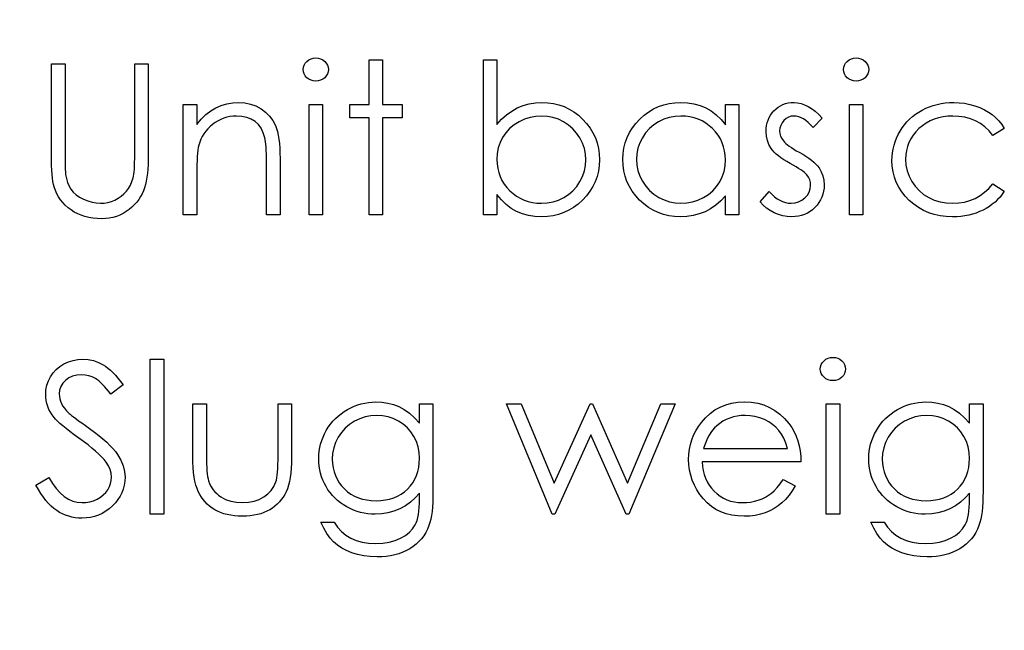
# Model space of a CAD drawing. Header units: inches. Extents: x 0.1 to 87.3, y 0.1 to 33.9.
# Tile 124 of 164: x 31.885 to 32.496, y 24.189 to 24.568. Entities that reach past the tile are written whole.
import ezdxf

# ---------------------------------------------------------------- set-up
doc = ezdxf.new("R2010")
doc.units = ezdxf.units.IN
doc.header["$MEASUREMENT"] = 0
doc.layers.add('DIMENSIONS', color=171, linetype='Continuous')
doc.styles.add('SLDTEXTSTYLE0', font='TXT', dxfattribs={"width": 0.75})
doc.dimstyles.new('SLDDIMSTYLE0', dxfattribs={"dimtxt": 0.125, "dimasz": 0.13, "dimexe": 0, "dimexo": 0.0625, "dimgap": 0.03125, "dimtad": 0, "dimtih": 1, "dimtoh": 1, "dimdec": 4, "dimlfac": 1.333333, "dimrnd": 1e-09, "dimzin": 4, "dimdsep": 46, "dimtxsty": 'SLDTEXTSTYLE0', "dimsah": 1, "dimcen": 0.09, "dimadec": 0, "dimazin": 1, "dimtfac": 1, "dimtdec": 4, "dimtofl": 0, "dimtmove": 0, "dimatfit": 3, "dimfxl": 1, "dimfrac": 2, "dimtolj": 1, "dimtzin": 12, "dimarcsym": 0})

# ---------------------------------------------------------------- blocks, each defined once
blk = doc.blocks.new('_D')
at = {"layer": 'DIMENSIONS'}
for p, q in [((31.75748, 27.92628), (31.50748, 27.92628)), ((31.50748, 27.92628), (31.50748, 27.32736)), ((31.50748, 22.25736), (31.50748, 27.32736))]:
    blk.add_line(p, q, dxfattribs=at)
for points in [[(31.50748, 27.32736), (31.48748, 27.19736), (31.52748, 27.19736)], [(31.50748, 22.25736), (31.52748, 22.38736), (31.48748, 22.38736)]]:
    blk.add_solid(points, dxfattribs=at)
at = {"layer": 'DIMENSIONS', "char_height": 0.125, "attachment_point": 1, "style": 'SLDTEXTSTYLE0'}
for s, insert in [('6.7600', (31.75748, 28.08741)), ('COIL', (31.81407, 27.88897))]:
    blk.add_mtext(s, dxfattribs=dict(at, insert=insert))

msp = doc.modelspace()

# ---------------------------------------------------------------- linework, layer by layer
at = {"color": 7, "linetype": 'Continuous', "flags": 128}
for points in [[(32.068479, 24.544307), (32.070038, 24.544176), (32.071484, 24.543781), (32.072817, 24.543105), (32.074019, 24.542185), (32.075033, 24.541077), (32.075747, 24.539837), (32.076179, 24.538504), (32.076329, 24.537058), (32.076329, 24.537058), (32.076179, 24.535649), (32.075747, 24.534335), (32.075033, 24.533114), (32.074019, 24.532006), (32.072817, 24.531086), (32.071484, 24.53041), (32.070038, 24.530015), (32.068479, 24.529884), (32.068479, 24.529884), (32.066939, 24.530015), (32.065531, 24.53041), (32.064197, 24.531086), (32.062995, 24.532006), (32.062, 24.533114), (32.061286, 24.534335), (32.060854, 24.535649), (32.060704, 24.537058), (32.060704, 24.537058), (32.060854, 24.538504), (32.061286, 24.539837), (32.062, 24.541077), (32.062995, 24.542185), (32.064197, 24.543105), (32.065531, 24.543781), (32.066939, 24.544176), (32.068479, 24.544307)], [(32.101569, 24.543105), (32.109983, 24.543105), (32.109983, 24.543105), (32.109983, 24.515461), (32.109983, 24.515461), (32.122002, 24.515461), (32.122002, 24.515461), (32.122002, 24.507047), (32.122002, 24.507047), (32.109983, 24.507047), (32.109983, 24.507047), (32.109983, 24.446951), (32.109983, 24.446951), (32.101569, 24.446951), (32.101569, 24.446951), (32.101569, 24.507047), (32.101569, 24.507047), (32.08955, 24.507047), (32.08955, 24.507047), (32.08955, 24.515461), (32.08955, 24.515461), (32.101569, 24.515461), (32.101569, 24.515461), (32.101569, 24.543105)], [(32.172483, 24.446951), (32.172483, 24.543105), (32.172483, 24.543105), (32.180896, 24.543105), (32.180896, 24.543105), (32.180896, 24.503028), (32.180896, 24.503028), (32.183807, 24.50624), (32.186868, 24.509), (32.190117, 24.511348), (32.193517, 24.513264), (32.197104, 24.514747), (32.200841, 24.515818), (32.204766, 24.516456), (32.208841, 24.516663), (32.208841, 24.516663), (32.212466, 24.516494), (32.215977, 24.516005), (32.219339, 24.515198), (32.222569, 24.514071), (32.225649, 24.512606), (32.228616, 24.510822), (32.231433, 24.508719), (32.234119, 24.506277), (32.236579, 24.503611), (32.238701, 24.500812), (32.240504, 24.497864), (32.241988, 24.494784), (32.243133, 24.491573), (32.243941, 24.488211), (32.244429, 24.484718), (32.244598, 24.481075), (32.244598, 24.481075), (32.244429, 24.477488), (32.243941, 24.474032), (32.243115, 24.470708), (32.24195, 24.467515), (32.240467, 24.464454), (32.238645, 24.461543), (32.236504, 24.458745), (32.234025, 24.456097), (32.231321, 24.453674), (32.228466, 24.451571), (32.225499, 24.449787), (32.222381, 24.448341), (32.219133, 24.447195), (32.215752, 24.446388), (32.212221, 24.445918), (32.208578, 24.445749), (32.208578, 24.445749), (32.204409, 24.445956), (32.200446, 24.446576), (32.19669, 24.447627), (32.193122, 24.449073), (32.189761, 24.450989), (32.186605, 24.453374), (32.183657, 24.456266), (32.180896, 24.459628), (32.180896, 24.459628), (32.180896, 24.446951), (32.180896, 24.446951), (32.172483, 24.446951)], [(32.403815, 24.544307), (32.405374, 24.544176), (32.40682, 24.543781), (32.408154, 24.543105), (32.409356, 24.542185), (32.41037, 24.541077), (32.411083, 24.539837), (32.411515, 24.538504), (32.411666, 24.537058), (32.411666, 24.537058), (32.411515, 24.535649), (32.411083, 24.534335), (32.41037, 24.533114), (32.409356, 24.532006), (32.408154, 24.531086), (32.40682, 24.53041), (32.405374, 24.530015), (32.403816, 24.529884), (32.403816, 24.529884), (32.402276, 24.530015), (32.400867, 24.53041), (32.399534, 24.531086), (32.398332, 24.532006), (32.397336, 24.533114), (32.396623, 24.534335), (32.396191, 24.535649), (32.396041, 24.537058), (32.396041, 24.537058), (32.396191, 24.538504), (32.396623, 24.539837), (32.397336, 24.541077), (32.398332, 24.542185), (32.399534, 24.543105), (32.400867, 24.543781), (32.402276, 24.544176), (32.403816, 24.544307)], [(31.904454, 24.540701), (31.912868, 24.540701), (31.912868, 24.540701), (31.912868, 24.48453), (31.912868, 24.48453), (31.912868, 24.482145), (31.912886, 24.480004), (31.912924, 24.478089), (31.912961, 24.476417), (31.913018, 24.474971), (31.913074, 24.473769), (31.913149, 24.472793), (31.913243, 24.47206), (31.913243, 24.47206), (31.913713, 24.469431), (31.914407, 24.467008), (31.915346, 24.46483), (31.916492, 24.462858), (31.917938, 24.461093), (31.919722, 24.459459), (31.921863, 24.457994), (31.924323, 24.45666), (31.926971, 24.455571), (31.929619, 24.454782), (31.932286, 24.454313), (31.934953, 24.454163), (31.934953, 24.454163), (31.937244, 24.454294), (31.939498, 24.454651), (31.941695, 24.455271), (31.943855, 24.456116), (31.945902, 24.457205), (31.947761, 24.458463), (31.949451, 24.459928), (31.950972, 24.461562), (31.952306, 24.463384), (31.95347, 24.465412), (31.954409, 24.46759), (31.955179, 24.469976), (31.955179, 24.469976), (31.955404, 24.470971), (31.955592, 24.47221), (31.955761, 24.473694), (31.955893, 24.475384), (31.956005, 24.477319), (31.95608, 24.479497), (31.956118, 24.481901), (31.956137, 24.48453), (31.956137, 24.48453), (31.956137, 24.540701), (31.956137, 24.540701), (31.96455, 24.540701), (31.96455, 24.540701), (31.96455, 24.484079), (31.96455, 24.484079), (31.964513, 24.481018), (31.9644, 24.478107), (31.964212, 24.475328), (31.963949, 24.472717), (31.963611, 24.470257), (31.963217, 24.467947), (31.962729, 24.465769), (31.962165, 24.463759), (31.961508, 24.461863), (31.960682, 24.460022), (31.959724, 24.458238), (31.958616, 24.456529), (31.957339, 24.454858), (31.95593, 24.45328), (31.954371, 24.45174), (31.952662, 24.450275), (31.950841, 24.448942), (31.948925, 24.447778), (31.946897, 24.446782), (31.944794, 24.445975), (31.942596, 24.445355), (31.940305, 24.444904), (31.937901, 24.444641), (31.935422, 24.444547), (31.935422, 24.444547), (31.932718, 24.444641), (31.930126, 24.444885), (31.927629, 24.445317), (31.925225, 24.4459), (31.922915, 24.44667), (31.920718, 24.44759), (31.918614, 24.448698), (31.916605, 24.449956), (31.914727, 24.451365), (31.913018, 24.452886), (31.911459, 24.45452), (31.910069, 24.456266), (31.908849, 24.458107), (31.907778, 24.460078), (31.906877, 24.462144), (31.906125, 24.464323), (31.906125, 24.464323), (31.905731, 24.465825), (31.905393, 24.467609), (31.905111, 24.469675), (31.904867, 24.472004), (31.904698, 24.474614), (31.904567, 24.477488), (31.904473, 24.480643), (31.904454, 24.484079), (31.904454, 24.484079), (31.904454, 24.540701)], [(31.986185, 24.515461), (31.994598, 24.515461), (31.994598, 24.515461), (31.994598, 24.503104), (31.994598, 24.503104), (31.997359, 24.506409), (32.000251, 24.509245), (32.003293, 24.511573), (32.006486, 24.513433), (32.00981, 24.514841), (32.013284, 24.515855), (32.016909, 24.516456), (32.020665, 24.516663), (32.020665, 24.516663), (32.024459, 24.516419), (32.028027, 24.515705), (32.03137, 24.514484), (32.034487, 24.512794), (32.037304, 24.510691), (32.039746, 24.508249), (32.041774, 24.50547), (32.043408, 24.502352), (32.044084, 24.500606), (32.044666, 24.498615), (32.045154, 24.496418), (32.045567, 24.493976), (32.045868, 24.49131), (32.046093, 24.488418), (32.046243, 24.485281), (32.046281, 24.481938), (32.046281, 24.481938), (32.046281, 24.446951), (32.046281, 24.446951), (32.037868, 24.446951), (32.037868, 24.446951), (32.037868, 24.479178), (32.037868, 24.479178), (32.037849, 24.481976), (32.037811, 24.48453), (32.037736, 24.48684), (32.037623, 24.488925), (32.037473, 24.490746), (32.037304, 24.492324), (32.037098, 24.493676), (32.036872, 24.494765), (32.036872, 24.494765), (32.035914, 24.49792), (32.034581, 24.500662), (32.032891, 24.502972), (32.030844, 24.504869), (32.02844, 24.506353), (32.025698, 24.507404), (32.022618, 24.508043), (32.0192, 24.508249), (32.0192, 24.508249), (32.017172, 24.508174), (32.0152, 24.50793), (32.013266, 24.507517), (32.011406, 24.506953), (32.009585, 24.506202), (32.007819, 24.50532), (32.00611, 24.504249), (32.004458, 24.503028), (32.002899, 24.501676), (32.001491, 24.500268), (32.000214, 24.498765), (31.999068, 24.497188), (31.998073, 24.495535), (31.997209, 24.493807), (31.996476, 24.491986), (31.995894, 24.490108), (31.995894, 24.490108), (31.995594, 24.488718), (31.995331, 24.487065), (31.995105, 24.485169), (31.994918, 24.48299), (31.994786, 24.480567), (31.994673, 24.477882), (31.994617, 24.474933), (31.994598, 24.471722), (31.994598, 24.471722), (31.994598, 24.446951), (31.994598, 24.446951), (31.986185, 24.446951), (31.986185, 24.446951), (31.986185, 24.515461)], [(32.331136, 24.515461), (32.331137, 24.446951), (32.331137, 24.446951), (32.322723, 24.446951), (32.322723, 24.446951), (32.322723, 24.458801), (32.322723, 24.458801), (32.319812, 24.455646), (32.316751, 24.452942), (32.313483, 24.450688), (32.310066, 24.448886), (32.306479, 24.447515), (32.302741, 24.446538), (32.298816, 24.445937), (32.294741, 24.445749), (32.294741, 24.445749), (32.291116, 24.445918), (32.287623, 24.446407), (32.284262, 24.447214), (32.281032, 24.448341), (32.277952, 24.449806), (32.274984, 24.45159), (32.272167, 24.453693), (32.269482, 24.456135), (32.267022, 24.458801), (32.2649, 24.4616), (32.263115, 24.464548), (32.261632, 24.467647), (32.260486, 24.470877), (32.259679, 24.474239), (32.25919, 24.47775), (32.259021, 24.481394), (32.259021, 24.481394), (32.25919, 24.484962), (32.259679, 24.488418), (32.260505, 24.491723), (32.261669, 24.494915), (32.263153, 24.497958), (32.264956, 24.500869), (32.267097, 24.503667), (32.269576, 24.506315), (32.27228, 24.508738), (32.275135, 24.510841), (32.278102, 24.512625), (32.281219, 24.514071), (32.284468, 24.515217), (32.287849, 24.516024), (32.291361, 24.516494), (32.295004, 24.516663), (32.295004, 24.516663), (32.299192, 24.516456), (32.303173, 24.515836), (32.306948, 24.514785), (32.310516, 24.513339), (32.313878, 24.511442), (32.317052, 24.509038), (32.319981, 24.506165), (32.322723, 24.502784), (32.322723, 24.502784), (32.322723, 24.515461), (32.322723, 24.515461), (32.331137, 24.515461)], [(32.382819, 24.506916), (32.37711, 24.501038), (32.37711, 24.501038), (32.375608, 24.502728), (32.374105, 24.504193), (32.372603, 24.505432), (32.371138, 24.506446), (32.369655, 24.507235), (32.36819, 24.507799), (32.366725, 24.508137), (32.365279, 24.508249), (32.365279, 24.508249), (32.363514, 24.50808), (32.36188, 24.507554), (32.360358, 24.506691), (32.358988, 24.50547), (32.357842, 24.504024), (32.357034, 24.502484), (32.356546, 24.500812), (32.356377, 24.499028), (32.356377, 24.499028), (32.356527, 24.497413), (32.356959, 24.495854), (32.357692, 24.494314), (32.358706, 24.492812), (32.358706, 24.492812), (32.359363, 24.492042), (32.360189, 24.491253), (32.361166, 24.490408), (32.362312, 24.489544), (32.363626, 24.488643), (32.365091, 24.487723), (32.366706, 24.486746), (32.36849, 24.485751), (32.36849, 24.485751), (32.370669, 24.484511), (32.372659, 24.483291), (32.374481, 24.48207), (32.376115, 24.480868), (32.377561, 24.479666), (32.378838, 24.478483), (32.379927, 24.4773), (32.380829, 24.476135), (32.380829, 24.476135), (32.382218, 24.473713), (32.383233, 24.47114), (32.383815, 24.468417), (32.384021, 24.465543), (32.384021, 24.465543), (32.383927, 24.463515), (32.383665, 24.461562), (32.383214, 24.459684), (32.382594, 24.4579), (32.381768, 24.456172), (32.380791, 24.454538), (32.379627, 24.45298), (32.378275, 24.451496), (32.376791, 24.450144), (32.375232, 24.448979), (32.37358, 24.448003), (32.371833, 24.447195), (32.369993, 24.446557), (32.368058, 24.446106), (32.366049, 24.445843), (32.363945, 24.445749), (32.363945, 24.445749), (32.36111, 24.4459), (32.358349, 24.446369), (32.355645, 24.447139), (32.352997, 24.448209), (32.350499, 24.449562), (32.348227, 24.451158), (32.34618, 24.45298), (32.344358, 24.455027), (32.344358, 24.455027), (32.349936, 24.461374), (32.349936, 24.461374), (32.351551, 24.459684), (32.353185, 24.458219), (32.354856, 24.45698), (32.356527, 24.455966), (32.358236, 24.455177), (32.359983, 24.454613), (32.361729, 24.454275), (32.363514, 24.454163), (32.363514, 24.454163), (32.365936, 24.454369), (32.368171, 24.454989), (32.370218, 24.456003), (32.372077, 24.457449), (32.373617, 24.459158), (32.374725, 24.461036), (32.375383, 24.463027), (32.375608, 24.465187), (32.375608, 24.465187), (32.375458, 24.466971), (32.375026, 24.468661), (32.374312, 24.470238), (32.373298, 24.471722), (32.373298, 24.471722), (32.372641, 24.472436), (32.371796, 24.473206), (32.370763, 24.474032), (32.369561, 24.474896), (32.368171, 24.475797), (32.366593, 24.476736), (32.364847, 24.477732), (32.362913, 24.478783), (32.362913, 24.478783), (32.360828, 24.479967), (32.358912, 24.48115), (32.357185, 24.482333), (32.355607, 24.483497), (32.354217, 24.484662), (32.353015, 24.485826), (32.351964, 24.48699), (32.3511, 24.488136), (32.3511, 24.488136), (32.349729, 24.490521), (32.348752, 24.493094), (32.348151, 24.495798), (32.347964, 24.49869), (32.347964, 24.49869), (32.348039, 24.500587), (32.348264, 24.50239), (32.348659, 24.504118), (32.349184, 24.50577), (32.349879, 24.507329), (32.350724, 24.508813), (32.35172, 24.510221), (32.352865, 24.511536), (32.354142, 24.512738), (32.355494, 24.513771), (32.356922, 24.514653), (32.358424, 24.515386), (32.36002, 24.515949), (32.361692, 24.516343), (32.363438, 24.516588), (32.365279, 24.516663), (32.365279, 24.516663), (32.367457, 24.516513), (32.369636, 24.516062), (32.371833, 24.515292), (32.37403, 24.514221), (32.376209, 24.51285), (32.378406, 24.511179), (32.380622, 24.509207), (32.382819, 24.506916)], [(32.4958, 24.500606), (32.488758, 24.49623), (32.488758, 24.49623), (32.486373, 24.499047), (32.483762, 24.501488), (32.480964, 24.503554), (32.477959, 24.505244), (32.474729, 24.506559), (32.471292, 24.507498), (32.467668, 24.508061), (32.463818, 24.508249), (32.463818, 24.508249), (32.460738, 24.508118), (32.457771, 24.507761), (32.454954, 24.507141), (32.452268, 24.506296), (32.449714, 24.505188), (32.447291, 24.503836), (32.445, 24.502258), (32.44284, 24.500418), (32.440887, 24.498409), (32.439197, 24.496286), (32.437751, 24.49407), (32.436587, 24.491742), (32.435666, 24.489319), (32.435028, 24.486784), (32.434634, 24.484136), (32.434502, 24.481394), (32.434502, 24.481394), (32.434746, 24.477807), (32.43546, 24.474333), (32.436662, 24.470952), (32.438333, 24.467684), (32.440437, 24.464661), (32.442897, 24.461975), (32.445695, 24.459665), (32.448869, 24.457712), (32.452324, 24.456153), (32.455968, 24.455045), (32.459818, 24.454388), (32.463874, 24.454163), (32.463874, 24.454163), (32.467593, 24.454351), (32.471142, 24.454914), (32.474504, 24.455853), (32.477715, 24.457168), (32.480739, 24.458858), (32.483574, 24.460924), (32.48626, 24.463365), (32.488758, 24.466182), (32.488758, 24.466182), (32.4958, 24.461562), (32.4958, 24.461562), (32.494523, 24.45974), (32.493133, 24.458013), (32.491631, 24.456398), (32.490035, 24.454895), (32.488345, 24.453487), (32.486523, 24.452191), (32.484607, 24.450989), (32.482598, 24.4499), (32.480494, 24.448923), (32.478316, 24.448078), (32.476081, 24.447364), (32.473752, 24.446782), (32.471367, 24.446331), (32.468888, 24.446012), (32.466353, 24.445806), (32.463743, 24.445749), (32.463743, 24.445749), (32.459761, 24.4459), (32.455968, 24.446388), (32.452343, 24.447177), (32.448888, 24.448285), (32.445601, 24.449712), (32.442484, 24.451458), (32.439554, 24.453524), (32.436793, 24.455909), (32.434277, 24.45852), (32.432117, 24.46128), (32.430277, 24.464154), (32.428774, 24.467177), (32.427591, 24.470351), (32.426765, 24.473638), (32.426258, 24.477074), (32.426089, 24.480643), (32.426089, 24.480643), (32.426164, 24.483065), (32.426408, 24.48545), (32.426784, 24.487798), (32.427347, 24.490089), (32.428042, 24.492343), (32.428906, 24.494559), (32.42992, 24.496718), (32.431084, 24.49884), (32.432399, 24.500888), (32.433826, 24.502803), (32.435366, 24.504625), (32.437037, 24.506315), (32.438803, 24.507892), (32.4407, 24.509357), (32.442728, 24.510709), (32.44485, 24.511949), (32.447066, 24.513057), (32.449357, 24.514015), (32.451705, 24.514822), (32.454127, 24.51548), (32.456606, 24.516005), (32.459142, 24.516362), (32.461752, 24.516588), (32.464438, 24.516663), (32.464438, 24.516663), (32.467799, 24.516531), (32.471123, 24.516137), (32.474372, 24.515498), (32.477565, 24.514578), (32.480607, 24.513451), (32.483424, 24.512174), (32.485978, 24.510728), (32.488307, 24.509132), (32.490429, 24.507348), (32.492382, 24.505338), (32.494185, 24.503085), (32.4958, 24.500606)], [(32.06431, 24.515461), (32.072723, 24.515461), (32.072723, 24.515461), (32.072723, 24.446951), (32.072723, 24.446951), (32.06431, 24.446951), (32.06431, 24.446951), (32.06431, 24.515461)], [(32.399646, 24.515461), (32.40806, 24.515461), (32.40806, 24.515461), (32.40806, 24.446951), (32.40806, 24.446951), (32.399646, 24.446951), (32.399646, 24.446951), (32.399646, 24.515461)], [(32.208503, 24.454163), (32.212184, 24.454388), (32.215715, 24.455045), (32.219095, 24.456153), (32.222344, 24.457693), (32.225349, 24.459628), (32.228034, 24.461938), (32.230401, 24.464586), (32.232429, 24.46759), (32.234081, 24.470821), (32.235246, 24.474164), (32.235959, 24.477563), (32.236185, 24.481075), (32.236185, 24.481075), (32.235941, 24.484586), (32.235246, 24.488023), (32.234044, 24.491366), (32.232391, 24.494634), (32.230344, 24.497676), (32.227978, 24.500362), (32.225274, 24.50269), (32.22225, 24.504662), (32.21902, 24.50624), (32.215658, 24.507348), (32.212203, 24.508024), (32.208634, 24.508249), (32.208634, 24.508249), (32.204991, 24.508024), (32.201461, 24.507348), (32.198005, 24.50624), (32.194643, 24.504662), (32.191526, 24.502709), (32.188784, 24.500456), (32.186418, 24.497883), (32.184446, 24.494991), (32.182887, 24.491854), (32.181779, 24.488549), (32.181122, 24.485037), (32.180896, 24.481337), (32.180896, 24.481337), (32.181028, 24.478502), (32.181403, 24.475779), (32.182023, 24.473168), (32.182887, 24.470689), (32.184014, 24.468323), (32.185385, 24.466069), (32.187, 24.463947), (32.188859, 24.461938), (32.190906, 24.460116), (32.193085, 24.458539), (32.195357, 24.457205), (32.197761, 24.456116), (32.200277, 24.455252), (32.202907, 24.454651), (32.205648, 24.454275), (32.208503, 24.454163)], [(32.295117, 24.508249), (32.291436, 24.508024), (32.287905, 24.507367), (32.284525, 24.506259), (32.281276, 24.504719), (32.278271, 24.502784), (32.275585, 24.500474), (32.273219, 24.497826), (32.271172, 24.494803), (32.269538, 24.491573), (32.268374, 24.48823), (32.26766, 24.484812), (32.267435, 24.4813), (32.267435, 24.4813), (32.267679, 24.477807), (32.268374, 24.474389), (32.269557, 24.471046), (32.27121, 24.467778), (32.273275, 24.464736), (32.275642, 24.46205), (32.278346, 24.459722), (32.28137, 24.45775), (32.284619, 24.456172), (32.28798, 24.455064), (32.291455, 24.454388), (32.295041, 24.454163), (32.295041, 24.454163), (32.298685, 24.454388), (32.302234, 24.455045), (32.305671, 24.456153), (32.309014, 24.457712), (32.312113, 24.459647), (32.314854, 24.4619), (32.317183, 24.464473), (32.319155, 24.467346), (32.320714, 24.470483), (32.321841, 24.473825), (32.322498, 24.477337), (32.322723, 24.481056), (32.322723, 24.481056), (32.322592, 24.483892), (32.322216, 24.486615), (32.321596, 24.489225), (32.320733, 24.491704), (32.319606, 24.49407), (32.318235, 24.496324), (32.31662, 24.498446), (32.314742, 24.500456), (32.312695, 24.502277), (32.310535, 24.503874), (32.308244, 24.505207), (32.305859, 24.506296), (32.303342, 24.50716), (32.300713, 24.507761), (32.297971, 24.508137), (32.295117, 24.508249)], [(32.389392, 24.358529), (32.390951, 24.358398), (32.392397, 24.358004), (32.393731, 24.357328), (32.394933, 24.356407), (32.395947, 24.355299), (32.39666, 24.35406), (32.397092, 24.352726), (32.397243, 24.35128), (32.397243, 24.35128), (32.397092, 24.349872), (32.39666, 24.348557), (32.395947, 24.347337), (32.394933, 24.346228), (32.393731, 24.345308), (32.392397, 24.344632), (32.390951, 24.344238), (32.389392, 24.344106), (32.389392, 24.344106), (32.387852, 24.344238), (32.386444, 24.344632), (32.385111, 24.345308), (32.383909, 24.346228), (32.382913, 24.347337), (32.3822, 24.348557), (32.381768, 24.349872), (32.381618, 24.35128), (32.381618, 24.35128), (32.381768, 24.352726), (32.3822, 24.35406), (32.382913, 24.355299), (32.383909, 24.356407), (32.385111, 24.357328), (32.386444, 24.358004), (32.387852, 24.358398), (32.389392, 24.358529)], [(31.894839, 24.279259), (31.902764, 24.28401), (31.902764, 24.28401), (31.905036, 24.280348), (31.907384, 24.277174), (31.909825, 24.274489), (31.91236, 24.272291), (31.914971, 24.270582), (31.917675, 24.269362), (31.920473, 24.268629), (31.923347, 24.268385), (31.923347, 24.268385), (31.925807, 24.268517), (31.928192, 24.26893), (31.930502, 24.269606), (31.932737, 24.270564), (31.934803, 24.271747), (31.936605, 24.273137), (31.938145, 24.274695), (31.939423, 24.276442), (31.940418, 24.27832), (31.94115, 24.280254), (31.941563, 24.282226), (31.941714, 24.284273), (31.941714, 24.284273), (31.941507, 24.286602), (31.940869, 24.288931), (31.939817, 24.291203), (31.938352, 24.293475), (31.938352, 24.293475), (31.937075, 24.295072), (31.935573, 24.296743), (31.933807, 24.29849), (31.931817, 24.30033), (31.929582, 24.302227), (31.927122, 24.304218), (31.924398, 24.306283), (31.92145, 24.308424), (31.92145, 24.308424), (31.918502, 24.310546), (31.915854, 24.312537), (31.913506, 24.314359), (31.91144, 24.31603), (31.909656, 24.317551), (31.908173, 24.318904), (31.906989, 24.320124), (31.906088, 24.321176), (31.906088, 24.321176), (31.904867, 24.322847), (31.903797, 24.324538), (31.902895, 24.326265), (31.902163, 24.328049), (31.901581, 24.329834), (31.901168, 24.331674), (31.900923, 24.333552), (31.900848, 24.335449), (31.900848, 24.335449), (31.901036, 24.338416), (31.901599, 24.341271), (31.90252, 24.343975), (31.903816, 24.346548), (31.905468, 24.348914), (31.907403, 24.351036), (31.909656, 24.352858), (31.912191, 24.354435), (31.914952, 24.355694), (31.917844, 24.356614), (31.92083, 24.35714), (31.923948, 24.357328), (31.923948, 24.357328), (31.927253, 24.357121), (31.930464, 24.356482), (31.933544, 24.355412), (31.93653, 24.353928), (31.938014, 24.352989), (31.939498, 24.351881), (31.941019, 24.350585), (31.942559, 24.349121), (31.944118, 24.347468), (31.945695, 24.345646), (31.94731, 24.343637), (31.948925, 24.341458), (31.948925, 24.341458), (31.941319, 24.335693), (31.941319, 24.335693), (31.93993, 24.337458), (31.938596, 24.339055), (31.937319, 24.340501), (31.93608, 24.341778), (31.934915, 24.342904), (31.933788, 24.343881), (31.932699, 24.344707), (31.931685, 24.345365), (31.929657, 24.346398), (31.927535, 24.34713), (31.925319, 24.347562), (31.923009, 24.347712), (31.923009, 24.347712), (31.920117, 24.347506), (31.917506, 24.346848), (31.915177, 24.345778), (31.913112, 24.344275), (31.911421, 24.342472), (31.91022, 24.340463), (31.909506, 24.338247), (31.909262, 24.335843), (31.909262, 24.335843), (31.909337, 24.334341), (31.9096, 24.332857), (31.909994, 24.331392), (31.910576, 24.329946), (31.911384, 24.328481), (31.912454, 24.32696), (31.913807, 24.325383), (31.91544, 24.32373), (31.91544, 24.32373), (31.91606, 24.323185), (31.916943, 24.322472), (31.918107, 24.321589), (31.919553, 24.3205), (31.921262, 24.319242), (31.923253, 24.317814), (31.925506, 24.316199), (31.928042, 24.314396), (31.928042, 24.314396), (31.931084, 24.312161), (31.933882, 24.310002), (31.936418, 24.307898), (31.938709, 24.305851), (31.940756, 24.303879), (31.942559, 24.301964), (31.944118, 24.300105), (31.945413, 24.298302), (31.947479, 24.294771), (31.948944, 24.291241), (31.949827, 24.287691), (31.950127, 24.284142), (31.950127, 24.284142), (31.950014, 24.281625), (31.949639, 24.279184), (31.949038, 24.276836), (31.948174, 24.274564), (31.947085, 24.272367), (31.945733, 24.270263), (31.944155, 24.268254), (31.942315, 24.266319), (31.940305, 24.264554), (31.938202, 24.263014), (31.935986, 24.261718), (31.933676, 24.260667), (31.931253, 24.25984), (31.928718, 24.259239), (31.926089, 24.258882), (31.923347, 24.25877), (31.923347, 24.25877), (31.921225, 24.258845), (31.91914, 24.25907), (31.917112, 24.259427), (31.91514, 24.259953), (31.913224, 24.26061), (31.911346, 24.261418), (31.909525, 24.262376), (31.907741, 24.263484), (31.906013, 24.264761), (31.904323, 24.266244), (31.902651, 24.267916), (31.901017, 24.269794), (31.899421, 24.27186), (31.897862, 24.274132), (31.896341, 24.276592), (31.894839, 24.279259)], [(31.965752, 24.357328), (31.974166, 24.357328), (31.974166, 24.357328), (31.974166, 24.261174), (31.974166, 24.261174), (31.965752, 24.261174), (31.965752, 24.261174), (31.965752, 24.357328)], [(31.992194, 24.329683), (32.000608, 24.329683), (32.000608, 24.329683), (32.000608, 24.297907), (32.000608, 24.297907), (32.000627, 24.295109), (32.000683, 24.292555), (32.000796, 24.290208), (32.000946, 24.288085), (32.001134, 24.286207), (32.001359, 24.284536), (32.001622, 24.283109), (32.001941, 24.281888), (32.001941, 24.281888), (32.002505, 24.280367), (32.003162, 24.278921), (32.003951, 24.277569), (32.004833, 24.276292), (32.005848, 24.27509), (32.006974, 24.273982), (32.008195, 24.272949), (32.009547, 24.27201), (32.012496, 24.270432), (32.015726, 24.269287), (32.019219, 24.268611), (32.022975, 24.268385), (32.022975, 24.268385), (32.026731, 24.268611), (32.030186, 24.269268), (32.033342, 24.270376), (32.036196, 24.271916), (32.038694, 24.273813), (32.040778, 24.27601), (32.04245, 24.27847), (32.043689, 24.281212), (32.043689, 24.281212), (32.044009, 24.282339), (32.04429, 24.283728), (32.044534, 24.2854), (32.044741, 24.287353), (32.044891, 24.289588), (32.044985, 24.292086), (32.04506, 24.294865), (32.045079, 24.297907), (32.045079, 24.297907), (32.045079, 24.329683), (32.045079, 24.329683), (32.053493, 24.329683), (32.053493, 24.329683), (32.053493, 24.29633), (32.053493, 24.29633), (32.053436, 24.292931), (32.053286, 24.289738), (32.053023, 24.286752), (32.052647, 24.28401), (32.052178, 24.281456), (32.051596, 24.279146), (32.050901, 24.277043), (32.050112, 24.275146), (32.049211, 24.273418), (32.048215, 24.271784), (32.047089, 24.270244), (32.045887, 24.268798), (32.044553, 24.267446), (32.043126, 24.266207), (32.041586, 24.265042), (32.039933, 24.263991), (32.038187, 24.263052), (32.036328, 24.262225), (32.034356, 24.261549), (32.03229, 24.260986), (32.030093, 24.260535), (32.027801, 24.260216), (32.025416, 24.260028), (32.0229, 24.259972), (32.0229, 24.259972), (32.020402, 24.260028), (32.017998, 24.260216), (32.015707, 24.260535), (32.01351, 24.260986), (32.011425, 24.261549), (32.009453, 24.262225), (32.007575, 24.263052), (32.00581, 24.263991), (32.004157, 24.265042), (32.002599, 24.266207), (32.001153, 24.267465), (31.999819, 24.268817), (31.998598, 24.270282), (31.99749, 24.271841), (31.996476, 24.273493), (31.995575, 24.27524), (31.994786, 24.277155), (31.994091, 24.279296), (31.993509, 24.281681), (31.99304, 24.284273), (31.992664, 24.287109), (31.992401, 24.290151), (31.992251, 24.293438), (31.992194, 24.29695), (31.992194, 24.29695), (31.992194, 24.329683)], [(32.132819, 24.329683), (32.141233, 24.329683), (32.141233, 24.329683), (32.141233, 24.275315), (32.141233, 24.275315), (32.141195, 24.271841), (32.141083, 24.268611), (32.140876, 24.265625), (32.140613, 24.262883), (32.140256, 24.260366), (32.139824, 24.258113), (32.139317, 24.256084), (32.138735, 24.2543), (32.138735, 24.2543), (32.137796, 24.252009), (32.136707, 24.249868), (32.135467, 24.247859), (32.134059, 24.245981), (32.132481, 24.244234), (32.130772, 24.242619), (32.128894, 24.241135), (32.126847, 24.239802), (32.124688, 24.238619), (32.122415, 24.237586), (32.12003, 24.236703), (32.117532, 24.236008), (32.114941, 24.235445), (32.112237, 24.235051), (32.109419, 24.234806), (32.106509, 24.234731), (32.106509, 24.234731), (32.102264, 24.234882), (32.098245, 24.23537), (32.094433, 24.23614), (32.090846, 24.237248), (32.087541, 24.238619), (32.084555, 24.240196), (32.081907, 24.24198), (32.079559, 24.24399), (32.077418, 24.246356), (32.075371, 24.249192), (32.073399, 24.252535), (32.071521, 24.256366), (32.071521, 24.256366), (32.079935, 24.256366), (32.079935, 24.256366), (32.082057, 24.253211), (32.08448, 24.250507), (32.087184, 24.248215), (32.09017, 24.246375), (32.093494, 24.244966), (32.097194, 24.243952), (32.10125, 24.243351), (32.105701, 24.243145), (32.105701, 24.243145), (32.110096, 24.243351), (32.114133, 24.243952), (32.117814, 24.244966), (32.121138, 24.246375), (32.124068, 24.248103), (32.126547, 24.250037), (32.128556, 24.252178), (32.130134, 24.254526), (32.130772, 24.255859), (32.131317, 24.25738), (32.131768, 24.259108), (32.132143, 24.261042), (32.132444, 24.263164), (32.13265, 24.265493), (32.132782, 24.268028), (32.132819, 24.270751), (32.132819, 24.270751), (32.132819, 24.274301), (32.132819, 24.274301), (32.13019, 24.271315), (32.127298, 24.268686), (32.124124, 24.266432), (32.120669, 24.264554), (32.117025, 24.26307), (32.113269, 24.262019), (32.109419, 24.26138), (32.105438, 24.261174), (32.105438, 24.261174), (32.103091, 24.261249), (32.100781, 24.261474), (32.098508, 24.261831), (32.096273, 24.262338), (32.094076, 24.262995), (32.091916, 24.263803), (32.089776, 24.264742), (32.087691, 24.265831), (32.085682, 24.267052), (32.083785, 24.268366), (32.082001, 24.269775), (32.080329, 24.271296), (32.078789, 24.272911), (32.077362, 24.27462), (32.076047, 24.276442), (32.074845, 24.278357), (32.073794, 24.280348), (32.072874, 24.282395), (32.072085, 24.28448), (32.071446, 24.286621), (32.070958, 24.288799), (32.070601, 24.291034), (32.070395, 24.293325), (32.070319, 24.295654), (32.070319, 24.295654), (32.070395, 24.297983), (32.07062, 24.300292), (32.070977, 24.302546), (32.071503, 24.304762), (32.07216, 24.306941), (32.072967, 24.309082), (32.073925, 24.311166), (32.075033, 24.313232), (32.076273, 24.315223), (32.077625, 24.317101), (32.07909, 24.318866), (32.080667, 24.320537), (32.082357, 24.322096), (32.08416, 24.323542), (32.086076, 24.324894), (32.088104, 24.326134), (32.090208, 24.327242), (32.09233, 24.328218), (32.094489, 24.329026), (32.096668, 24.329702), (32.098884, 24.330209), (32.101137, 24.330585), (32.10341, 24.33081), (32.105701, 24.330885), (32.105701, 24.330885), (32.109476, 24.330697), (32.113119, 24.330153), (32.116631, 24.329251), (32.120011, 24.327974), (32.123298, 24.326247), (32.126547, 24.323955), (32.129702, 24.321101), (32.132819, 24.317702), (32.132819, 24.317702), (32.132819, 24.329683)], [(32.186906, 24.329683), (32.195939, 24.329683), (32.195939, 24.329683), (32.216353, 24.280404), (32.216353, 24.280404), (32.23872, 24.329683), (32.23872, 24.329683), (32.240147, 24.329683), (32.240147, 24.329683), (32.262026, 24.280404), (32.262026, 24.280404), (32.282628, 24.329683), (32.282628, 24.329683), (32.291473, 24.329683), (32.291473, 24.329683), (32.262834, 24.261174), (32.262834, 24.261174), (32.261087, 24.261174), (32.261087, 24.261174), (32.23919, 24.310453), (32.23919, 24.310453), (32.216841, 24.261174), (32.216841, 24.261174), (32.215283, 24.261174), (32.215283, 24.261174), (32.186906, 24.329683)], [(32.358518, 24.282808), (32.365993, 24.278883), (32.365993, 24.278883), (32.364152, 24.275747), (32.36218, 24.27293), (32.360077, 24.270413), (32.357823, 24.268235), (32.355438, 24.266338), (32.352922, 24.264686), (32.350236, 24.263258), (32.347419, 24.262075), (32.344433, 24.261155), (32.341259, 24.260498), (32.337898, 24.260103), (32.334348, 24.259972), (32.334348, 24.259972), (32.330404, 24.260141), (32.326686, 24.260648), (32.323193, 24.261493), (32.319906, 24.262676), (32.316864, 24.264197), (32.314028, 24.266056), (32.311399, 24.268254), (32.309014, 24.270789), (32.306873, 24.273531), (32.305014, 24.276367), (32.303455, 24.279296), (32.302178, 24.28232), (32.301164, 24.285419), (32.30045, 24.288593), (32.300037, 24.291879), (32.299887, 24.295241), (32.299887, 24.295241), (32.300018, 24.298396), (32.300375, 24.301476), (32.300995, 24.304462), (32.301859, 24.307373), (32.302967, 24.31019), (32.304319, 24.312913), (32.305934, 24.315561), (32.307774, 24.318115), (32.307774, 24.318115), (32.310385, 24.321101), (32.313202, 24.323711), (32.316225, 24.32589), (32.319474, 24.327693), (32.32293, 24.329082), (32.326592, 24.330096), (32.330461, 24.330679), (32.334555, 24.330885), (32.334555, 24.330885), (32.338761, 24.330679), (32.342762, 24.33004), (32.346536, 24.328988), (32.350086, 24.327524), (32.353429, 24.325627), (32.356546, 24.323298), (32.359457, 24.320556), (32.362143, 24.317401), (32.362143, 24.317401), (32.36387, 24.314941), (32.365354, 24.312349), (32.366631, 24.309589), (32.367664, 24.306696), (32.36849, 24.303654), (32.369091, 24.300462), (32.369448, 24.297119), (32.369598, 24.293626), (32.369598, 24.293626), (32.3083, 24.293626), (32.3083, 24.293626), (32.308469, 24.290921), (32.308845, 24.28833), (32.309446, 24.285869), (32.310272, 24.283541), (32.311286, 24.281343), (32.312526, 24.279259), (32.313991, 24.277306), (32.315662, 24.275465), (32.317502, 24.273813), (32.319437, 24.272367), (32.321484, 24.271146), (32.323644, 24.270151), (32.325897, 24.269381), (32.328263, 24.268836), (32.330724, 24.268498), (32.333296, 24.268385), (32.333296, 24.268385), (32.335813, 24.268479), (32.338273, 24.26878), (32.340715, 24.269287), (32.343118, 24.269981), (32.345428, 24.270845), (32.347551, 24.27186), (32.349485, 24.272986), (32.35125, 24.274245), (32.352959, 24.275766), (32.354743, 24.277719), (32.356602, 24.280048), (32.358518, 24.282808)], [(32.385223, 24.329683), (32.393637, 24.329683), (32.393637, 24.329683), (32.393637, 24.261174), (32.393637, 24.261174), (32.385223, 24.261174), (32.385223, 24.261174), (32.385223, 24.329683)], [(32.474165, 24.329683), (32.482579, 24.329683), (32.482579, 24.329683), (32.482579, 24.275315), (32.482579, 24.275315), (32.482541, 24.271841), (32.482429, 24.268611), (32.482222, 24.265625), (32.481959, 24.262883), (32.481602, 24.260366), (32.481171, 24.258113), (32.480663, 24.256084), (32.480081, 24.2543), (32.480081, 24.2543), (32.479142, 24.252009), (32.478053, 24.249868), (32.476814, 24.247859), (32.475405, 24.245981), (32.473828, 24.244234), (32.472119, 24.242619), (32.470241, 24.241135), (32.468194, 24.239802), (32.466034, 24.238619), (32.463761, 24.237586), (32.461376, 24.236703), (32.458879, 24.236008), (32.456287, 24.235445), (32.453583, 24.235051), (32.450766, 24.234806), (32.447855, 24.234731), (32.447855, 24.234731), (32.44361, 24.234882), (32.439592, 24.23537), (32.435779, 24.23614), (32.432192, 24.237248), (32.428887, 24.238619), (32.425901, 24.240196), (32.423253, 24.24198), (32.420905, 24.24399), (32.418764, 24.246356), (32.416717, 24.249192), (32.414746, 24.252535), (32.412868, 24.256366), (32.412868, 24.256366), (32.421281, 24.256366), (32.421281, 24.256366), (32.423403, 24.253211), (32.425826, 24.250507), (32.42853, 24.248215), (32.431516, 24.246375), (32.43484, 24.244966), (32.43854, 24.243952), (32.442596, 24.243351), (32.447047, 24.243145), (32.447047, 24.243145), (32.451442, 24.243351), (32.455479, 24.243952), (32.45916, 24.244966), (32.462484, 24.246375), (32.465414, 24.248103), (32.467893, 24.250037), (32.469903, 24.252178), (32.47148, 24.254526), (32.472119, 24.255859), (32.472663, 24.25738), (32.473114, 24.259108), (32.47349, 24.261042), (32.47379, 24.263164), (32.473997, 24.265493), (32.474128, 24.268028), (32.474166, 24.270751), (32.474166, 24.270751), (32.474166, 24.274301), (32.474166, 24.274301), (32.471536, 24.271315), (32.468644, 24.268686), (32.46547, 24.266432), (32.462015, 24.264554), (32.458372, 24.26307), (32.454616, 24.262019), (32.450766, 24.26138), (32.446784, 24.261174), (32.446784, 24.261174), (32.444437, 24.261249), (32.442127, 24.261474), (32.439854, 24.261831), (32.43762, 24.262338), (32.435422, 24.262995), (32.433263, 24.263803), (32.431122, 24.264742), (32.429037, 24.265831), (32.427028, 24.267052), (32.425131, 24.268366), (32.423347, 24.269775), (32.421675, 24.271296), (32.420135, 24.272911), (32.418708, 24.27462), (32.417394, 24.276442), (32.416192, 24.278357), (32.41514, 24.280348), (32.41422, 24.282395), (32.413431, 24.28448), (32.412792, 24.286621), (32.412304, 24.288799), (32.411947, 24.291034), (32.411741, 24.293325), (32.411666, 24.295654), (32.411666, 24.295654), (32.411741, 24.297983), (32.411966, 24.300292), (32.412323, 24.302546), (32.412849, 24.304762), (32.413506, 24.306941), (32.414314, 24.309082), (32.415271, 24.311166), (32.416379, 24.313232), (32.417619, 24.315223), (32.418971, 24.317101), (32.420436, 24.318866), (32.422013, 24.320537), (32.423704, 24.322096), (32.425506, 24.323542), (32.427422, 24.324894), (32.42945, 24.326134), (32.431554, 24.327242), (32.433676, 24.328218), (32.435836, 24.329026), (32.438014, 24.329702), (32.44023, 24.330209), (32.442484, 24.330585), (32.444756, 24.33081), (32.447047, 24.330885), (32.447047, 24.330885), (32.450822, 24.330697), (32.454465, 24.330153), (32.457977, 24.329251), (32.461358, 24.327974), (32.464644, 24.326247), (32.467893, 24.323955), (32.471048, 24.321101), (32.474166, 24.317702), (32.474166, 24.317702), (32.474166, 24.329683)], [(32.106377, 24.322472), (32.102696, 24.322246), (32.099147, 24.32157), (32.095748, 24.320462), (32.092461, 24.318885), (32.089419, 24.316932), (32.086733, 24.314622), (32.084386, 24.311974), (32.082376, 24.308988), (32.08078, 24.305757), (32.079653, 24.302415), (32.078958, 24.298922), (32.078733, 24.295316), (32.078733, 24.295316), (32.078846, 24.292593), (32.079202, 24.289982), (32.079803, 24.287485), (32.08063, 24.285137), (32.081681, 24.282883), (32.082977, 24.280761), (32.084517, 24.278752), (32.086282, 24.276874), (32.088236, 24.275165), (32.090339, 24.273681), (32.092593, 24.272442), (32.094959, 24.271409), (32.097475, 24.27062), (32.100142, 24.270038), (32.10294, 24.2697), (32.10587, 24.269587), (32.10587, 24.269587), (32.108837, 24.2697), (32.111654, 24.270038), (32.114321, 24.270601), (32.116838, 24.27139), (32.119204, 24.272404), (32.12142, 24.273662), (32.123505, 24.275127), (32.12542, 24.276817), (32.127148, 24.278695), (32.12865, 24.280724), (32.129927, 24.282883), (32.130979, 24.285175), (32.131787, 24.287616), (32.13235, 24.290208), (32.132707, 24.292931), (32.132819, 24.295804), (32.132819, 24.295804), (32.132613, 24.299541), (32.131974, 24.303053), (32.130904, 24.306377), (32.12942, 24.309476), (32.127542, 24.312331), (32.125307, 24.314866), (32.122735, 24.317082), (32.119786, 24.318979), (32.116612, 24.3205), (32.113326, 24.321608), (32.109908, 24.322246), (32.106377, 24.322472)], [(32.361184, 24.302039), (32.360189, 24.305363), (32.358969, 24.30833), (32.35756, 24.310941), (32.355945, 24.313194), (32.354105, 24.315185), (32.351964, 24.316969), (32.34956, 24.318547), (32.346874, 24.319918), (32.34402, 24.321044), (32.341071, 24.321833), (32.338067, 24.322321), (32.334987, 24.322472), (32.334987, 24.322472), (32.33247, 24.322378), (32.330029, 24.322077), (32.327681, 24.32157), (32.325446, 24.320875), (32.323268, 24.319955), (32.321202, 24.318866), (32.31923, 24.317551), (32.317333, 24.316049), (32.317333, 24.316049), (32.316019, 24.314809), (32.314798, 24.31342), (32.313653, 24.311899), (32.312601, 24.310227), (32.311624, 24.308387), (32.310723, 24.306415), (32.309915, 24.304311), (32.309183, 24.302039), (32.309183, 24.302039), (32.361185, 24.302039)], [(32.447723, 24.322472), (32.444042, 24.322246), (32.440493, 24.32157), (32.437094, 24.320462), (32.433807, 24.318885), (32.430765, 24.316932), (32.428079, 24.314622), (32.425732, 24.311974), (32.423722, 24.308988), (32.422126, 24.305757), (32.420999, 24.302415), (32.420304, 24.298922), (32.420079, 24.295316), (32.420079, 24.295316), (32.420192, 24.292593), (32.420549, 24.289982), (32.42115, 24.287485), (32.421976, 24.285137), (32.423028, 24.282883), (32.424323, 24.280761), (32.425863, 24.278752), (32.427629, 24.276874), (32.429582, 24.275165), (32.431685, 24.273681), (32.433939, 24.272442), (32.436305, 24.271409), (32.438822, 24.27062), (32.441488, 24.270038), (32.444287, 24.2697), (32.447216, 24.269587), (32.447216, 24.269587), (32.450183, 24.2697), (32.453, 24.270038), (32.455667, 24.270601), (32.458184, 24.27139), (32.46055, 24.272404), (32.462766, 24.273662), (32.464851, 24.275127), (32.466766, 24.276817), (32.468494, 24.278695), (32.469996, 24.280724), (32.471273, 24.282883), (32.472325, 24.285175), (32.473133, 24.287616), (32.473696, 24.290208), (32.474053, 24.292931), (32.474166, 24.295804), (32.474166, 24.295804), (32.473959, 24.299541), (32.47332, 24.303053), (32.47225, 24.306377), (32.470766, 24.309476), (32.468888, 24.312331), (32.466654, 24.314866), (32.464081, 24.317082), (32.461132, 24.318979), (32.457958, 24.3205), (32.454672, 24.321608), (32.451254, 24.322246), (32.447723, 24.322472)]]:
    msp.add_lwpolyline(points, dxfattribs=at)

# ---------------------------------------------------------------- dimensions: what is measured, and where the dimension line sits
at = {"layer": 'DIMENSIONS'}
dim = msp.add_linear_dim(base=(31.507477, 27.327365), p1=(31.798685, 22.257365), p2=(31.798685, 27.327365), angle=90, text='<>\\PCOIL', dimstyle='SLDDIMSTYLE0', dxfattribs=at)
dim.commit()
dim.dimension.update_dxf_attribs({"geometry": '_D', "text_midpoint": (31.507477, 27.926276), "dimtype": 160})

doc.saveas('drawing.dxf')
